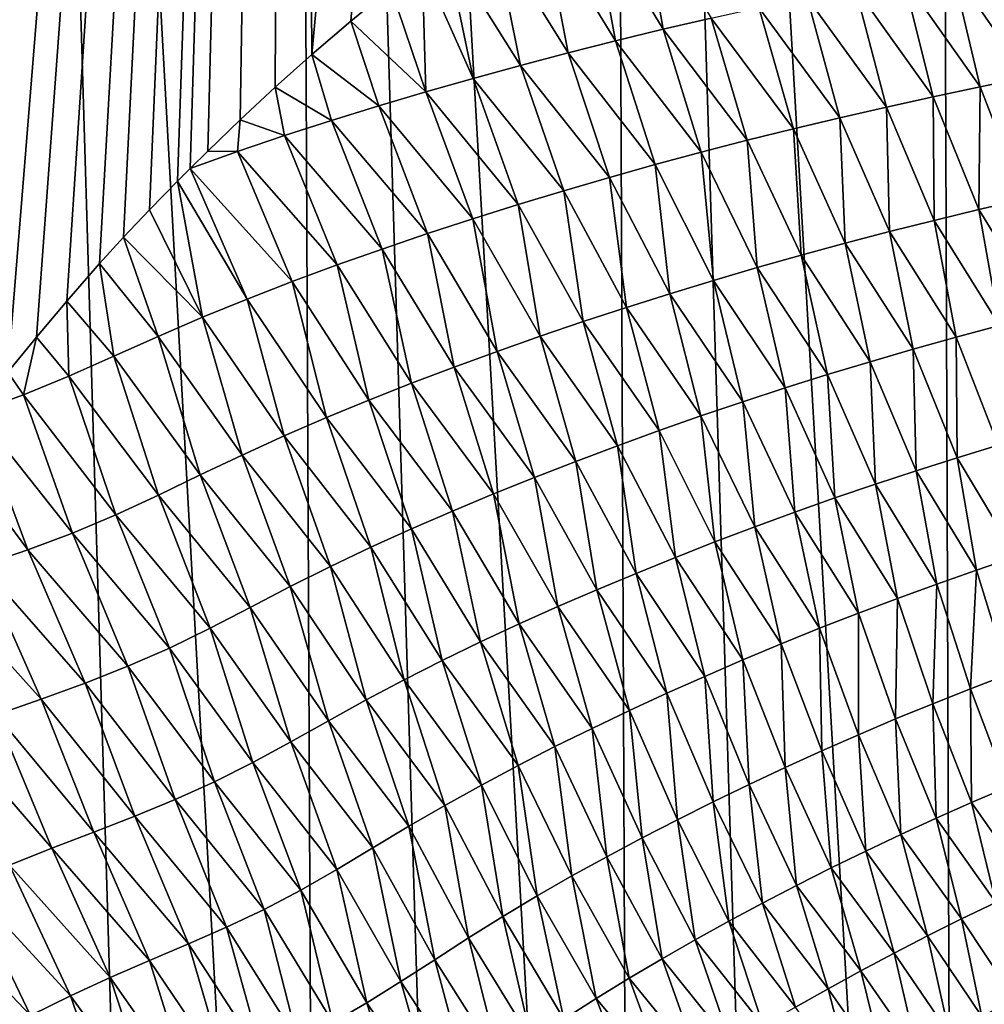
# Model space of a CAD drawing. Header units: metres. Extents: x -105 to 105, y -72 to 59.
# Tile 127 of 256: x -13.19 to -9.8, y -63.19 to -59.73. Entities that reach past the tile are written whole.
import ezdxf

# ---------------------------------------------------------------- set-up
doc = ezdxf.new("R2010")
doc.units = ezdxf.units.M
doc.layers.add('solid_509431_AD150_SW0001', color=7, linetype='CONTINUOUS')

msp = doc.modelspace()

# ---------------------------------------------------------------- linework, layer by layer
at = {"layer": 'solid_509431_AD150_SW0001'}
for points in [[(-12.139534, -69.720596, 13.065475), (-12.235332, -48.652618, 13.222421), (-13.307912, -48.652618, 12.505746)], [(-12.676621, -69.713638, 12.71739), (-12.139534, -69.720596, 13.065475), (-13.307912, -48.652618, 12.505746)], [(-13.203736, -69.706528, 12.354376), (-12.676621, -69.713638, 12.71739), (-13.307912, -48.652618, 12.505746)], [(-13.232314, -60.968761, -24.927589), (-13.307912, -48.652618, -25.005747), (-12.235332, -48.652618, -25.72242)], [(-13.13139, -60.845749, -24.999992), (-13.232314, -60.968761, -24.927589), (-12.235332, -48.652618, -25.72242)], [(-13.025579, -60.718842, -25.075001), (-13.13139, -60.845749, -24.999992), (-12.235332, -48.652618, -25.72242)], [(-12.910335, -60.586594, -25.155619), (-13.025579, -60.718842, -25.075001), (-12.235332, -48.652618, -25.72242)], [(-12.825752, -60.494877, -25.214069), (-12.910335, -60.586594, -25.155619), (-12.235332, -48.652618, -25.72242)], [(-12.734341, -60.398769, -25.276581), (-12.825752, -60.494877, -25.214069), (-12.235332, -48.652618, -25.72242)], [(-12.635826, -60.297493, -25.343208), (-12.734341, -60.398769, -25.276581), (-12.235332, -48.652618, -25.72242)], [(-12.59139, -60.252731, -25.373011), (-12.635826, -60.297493, -25.343208), (-12.235332, -48.652618, -25.72242)], [(-12.529816, -60.191837, -25.414045), (-12.59139, -60.252731, -25.373011), (-12.235332, -48.652618, -25.72242)], [(-12.415518, -60.081558, -25.489437), (-12.529816, -60.191837, -25.414045), (-12.235332, -48.652618, -25.72242)], [(-12.293451, -59.967709, -25.56884), (-12.415518, -60.081558, -25.489437), (-12.235332, -48.652618, -25.72242)], [(-12.164005, -59.852398, -25.651793), (-12.293451, -59.967709, -25.56884), (-12.235332, -48.652618, -25.72242)], [(-11.037142, -69.733917, 13.715772), (-11.124257, -48.652618, 13.877828), (-12.235332, -48.652618, 13.222421)], [(-11.592897, -69.727356, 13.398356), (-11.037142, -69.733917, 13.715772), (-12.235332, -48.652618, 13.222421)], [(-12.139534, -69.720596, 13.065475), (-11.592897, -69.727356, 13.398356), (-12.235332, -48.652618, 13.222421)], [(-12.164005, -59.852398, -25.651793), (-12.235332, -48.652618, -25.72242), (-11.124257, -48.652618, -26.377827)], [(-12.027252, -59.735451, -25.738062), (-12.164005, -59.852398, -25.651793), (-11.124257, -48.652618, -26.377827)], [(-11.885912, -59.619877, -25.825766), (-12.027252, -59.735451, -25.738062), (-11.124257, -48.652618, -26.377827)], [(-9.900037, -69.746338, 14.303221), (-9.97818, -48.652618, 14.469905), (-11.124257, -48.652618, 13.877828)], [(-10.472707, -69.74025, 14.017472), (-9.900037, -69.746338, 14.303221), (-11.124257, -48.652618, 13.877828)], [(-11.037142, -69.733917, 13.715772), (-10.472707, -69.74025, 14.017472), (-11.124257, -48.652618, 13.877828)], [(-8.7318, -69.75769, 14.825975), (-8.800709, -48.652618, 14.996789), (-9.97818, -48.652618, 14.469905)], [(-9.319582, -69.752151, 14.572793), (-8.7318, -69.75769, 14.825975), (-9.97818, -48.652618, 14.469905)], [(-9.900037, -69.746338, 14.303221), (-9.319582, -69.752151, 14.572793), (-9.97818, -48.652618, 14.469905)], [(-11.179307, -59.350685, -26.243376), (-11.007146, -59.313976, -26.341227), (-10.928742, -59.76376, -26.409487)], [(-11.007146, -59.313976, -26.341227), (-10.760802, -59.724854, -26.506491), (-10.928742, -59.76376, -26.409487)], [(-11.351185, -59.389061, -26.144278), (-11.179307, -59.350685, -26.243376), (-11.096264, -59.804321, -26.311243)], [(-11.179307, -59.350685, -26.243376), (-10.928742, -59.76376, -26.409487), (-11.096264, -59.804321, -26.311243)], [(-11.522824, -59.429134, -26.04394), (-11.351185, -59.389061, -26.144278), (-11.263404, -59.846577, -26.211777)], [(-11.351185, -59.389061, -26.144278), (-11.096264, -59.804321, -26.311243), (-11.263404, -59.846577, -26.211777)], [(-11.522824, -59.429134, -26.04394), (-11.430205, -59.890541, -26.111097), (-11.694223, -59.470875, -25.94239)], [(-11.522824, -59.429134, -26.04394), (-11.263404, -59.846577, -26.211777), (-11.430205, -59.890541, -26.111097)], [(-11.596709, -59.936241, -26.009205), (-11.776494, -59.533783, -25.89266), (-11.694223, -59.470875, -25.94239)], [(-11.596709, -59.936241, -26.009205), (-11.694223, -59.470875, -25.94239), (-11.430205, -59.890541, -26.111097)], [(-11.762956, -59.983719, -25.906107), (-11.885912, -59.619877, -25.825766), (-11.776494, -59.533783, -25.89266)], [(-11.762956, -59.983719, -25.906107), (-11.776494, -59.533783, -25.89266), (-11.596709, -59.936241, -26.009205)], [(-9.91396, -59.551701, -26.972025), (-9.742913, -59.52063, -27.061056), (-9.649215, -59.932304, -27.181311)], [(-10.08439, -59.583843, -26.881611), (-9.91396, -59.551701, -26.972025), (-9.814985, -59.966228, -27.093216)], [(-9.91396, -59.551701, -26.972025), (-9.649215, -59.932304, -27.181311), (-9.814985, -59.966228, -27.093216)], [(-10.25425, -59.617115, -26.789822), (-10.08439, -59.583843, -26.881611), (-9.980007, -60.001247, -27.003771)], [(-10.08439, -59.583843, -26.881611), (-9.814985, -59.966228, -27.093216), (-9.980007, -60.001247, -27.003771)], [(-11.762956, -59.983719, -25.906107), (-12.027252, -59.735451, -25.738062), (-11.885912, -59.619877, -25.825766)], [(-10.42358, -59.651627, -26.696684), (-10.25425, -59.617115, -26.789822), (-10.144327, -60.037411, -26.912991)], [(-10.25425, -59.617115, -26.789822), (-9.980007, -60.001247, -27.003771), (-10.144327, -60.037411, -26.912991)], [(-10.592422, -59.687508, -26.602232), (-10.42358, -59.651627, -26.696684), (-10.307993, -60.074837, -26.820902)], [(-10.42358, -59.651627, -26.696684), (-10.144327, -60.037411, -26.912991), (-10.307993, -60.074837, -26.820902)], [(-10.760802, -59.724854, -26.506491), (-10.592422, -59.687508, -26.602232), (-10.471049, -60.11364, -26.727543)], [(-10.592422, -59.687508, -26.602232), (-10.307993, -60.074837, -26.820902), (-10.471049, -60.11364, -26.727543)], [(-11.928983, -60.03302, -25.801811), (-12.164005, -59.852398, -25.651793), (-12.027252, -59.735451, -25.738062)], [(-11.928983, -60.03302, -25.801811), (-12.027252, -59.735451, -25.738062), (-11.762956, -59.983719, -25.906107)], [(-10.928742, -59.76376, -26.409487), (-10.760802, -59.724854, -26.506491), (-10.633528, -60.153908, -26.63294)], [(-10.760802, -59.724854, -26.506491), (-10.471049, -60.11364, -26.727543), (-10.633528, -60.153908, -26.63294)], [(-11.096264, -59.804321, -26.311243), (-10.928742, -59.76376, -26.409487), (-10.795453, -60.195732, -26.537121)], [(-10.928742, -59.76376, -26.409487), (-10.633528, -60.153908, -26.63294), (-10.795453, -60.195732, -26.537121)], [(-11.263404, -59.846577, -26.211777), (-11.096264, -59.804321, -26.311243), (-10.95685, -60.239197, -26.440115)], [(-11.096264, -59.804321, -26.311243), (-10.795453, -60.195732, -26.537121), (-10.95685, -60.239197, -26.440115)], [(-12.094818, -60.084236, -25.696333), (-12.293451, -59.967709, -25.56884), (-12.164005, -59.852398, -25.651793)], [(-12.094818, -60.084236, -25.696333), (-12.164005, -59.852398, -25.651793), (-11.928983, -60.03302, -25.801811)], [(-11.430205, -59.890541, -26.111097), (-11.263404, -59.846577, -26.211777), (-11.117756, -60.284336, -26.341936)], [(-11.263404, -59.846577, -26.211777), (-10.95685, -60.239197, -26.440115), (-11.117756, -60.284336, -26.341936)], [(-11.596709, -59.936241, -26.009205), (-11.430205, -59.890541, -26.111097), (-11.278212, -60.331161, -26.242594)], [(-11.430205, -59.890541, -26.111097), (-11.117756, -60.284336, -26.341936), (-11.278212, -60.331161, -26.242594)], [(-11.762956, -59.983719, -25.906107), (-11.596709, -59.936241, -26.009205), (-11.438253, -60.379692, -26.142092)], [(-11.596709, -59.936241, -26.009205), (-11.278212, -60.331161, -26.242594), (-11.438253, -60.379692, -26.142092)], [(-9.814985, -59.966228, -27.093216), (-9.649215, -59.932304, -27.181311), (-9.66195, -60.36055, -27.270319)], [(-12.260424, -60.137592, -25.589731), (-12.415518, -60.081558, -25.489437), (-12.293451, -59.967709, -25.56884)], [(-12.260424, -60.137592, -25.589731), (-12.293451, -59.967709, -25.56884), (-12.094818, -60.084236, -25.696333)], [(-11.928983, -60.03302, -25.801811), (-11.762956, -59.983719, -25.906107), (-11.597921, -60.42997, -26.040438)], [(-11.762956, -59.983719, -25.906107), (-11.438253, -60.379692, -26.142092), (-11.597921, -60.42997, -26.040438)], [(-9.980007, -60.001247, -27.003771), (-9.814985, -59.966228, -27.093216), (-9.820001, -60.397568, -27.183617)], [(-9.814985, -59.966228, -27.093216), (-9.66195, -60.36055, -27.270319), (-9.820001, -60.397568, -27.183617)], [(-10.144327, -60.037411, -26.912991), (-9.980007, -60.001247, -27.003771), (-9.977223, -60.435692, -27.095644)], [(-9.980007, -60.001247, -27.003771), (-9.820001, -60.397568, -27.183617), (-9.977223, -60.435692, -27.095644)], [(-12.094818, -60.084236, -25.696333), (-11.928983, -60.03302, -25.801811), (-11.757252, -60.48204, -25.937643)], [(-11.928983, -60.03302, -25.801811), (-11.597921, -60.42997, -26.040438), (-11.757252, -60.48204, -25.937643)], [(-10.307993, -60.074837, -26.820902), (-10.144327, -60.037411, -26.912991), (-10.133667, -60.475018, -27.006428)], [(-10.144327, -60.037411, -26.912991), (-9.977223, -60.435692, -27.095644), (-10.133667, -60.475018, -27.006428)], [(-12.425732, -60.193401, -25.482103), (-12.529816, -60.191837, -25.414045), (-12.415518, -60.081558, -25.489437)], [(-12.425732, -60.193401, -25.482103), (-12.415518, -60.081558, -25.489437), (-12.260424, -60.137592, -25.589731)], [(-12.260424, -60.137592, -25.589731), (-12.094818, -60.084236, -25.696333), (-11.91627, -60.535988, -25.833725)], [(-12.094818, -60.084236, -25.696333), (-11.757252, -60.48204, -25.937643), (-11.91627, -60.535988, -25.833725)], [(-10.471049, -60.11364, -26.727543), (-10.307993, -60.074837, -26.820902), (-10.289383, -60.515656, -26.916006)], [(-10.307993, -60.074837, -26.820902), (-10.133667, -60.475018, -27.006428), (-10.289383, -60.515656, -26.916006)], [(-10.633528, -60.153908, -26.63294), (-10.471049, -60.11364, -26.727543), (-10.44441, -60.55769, -26.824409)], [(-10.471049, -60.11364, -26.727543), (-10.289383, -60.515656, -26.916006), (-10.44441, -60.55769, -26.824409)], [(-12.425732, -60.193401, -25.482103), (-12.260424, -60.137592, -25.589731), (-12.074942, -60.592064, -25.728758)], [(-12.260424, -60.137592, -25.589731), (-11.91627, -60.535988, -25.833725), (-12.074942, -60.592064, -25.728758)], [(-10.795453, -60.195732, -26.537121), (-10.633528, -60.153908, -26.63294), (-10.598776, -60.6012, -26.731663)], [(-10.633528, -60.153908, -26.63294), (-10.44441, -60.55769, -26.824409), (-10.598776, -60.6012, -26.731663)], [(-12.425732, -60.193401, -25.482103), (-12.59139, -60.252731, -25.373011), (-12.529816, -60.191837, -25.414045)], [(-12.425732, -60.193401, -25.482103), (-12.233219, -60.650566, -25.622849), (-12.59139, -60.252731, -25.373011)], [(-12.425732, -60.193401, -25.482103), (-12.074942, -60.592064, -25.728758), (-12.233219, -60.650566, -25.622849)], [(-10.95685, -60.239197, -26.440115), (-10.795453, -60.195732, -26.537121), (-10.752507, -60.646271, -26.6378)], [(-10.795453, -60.195732, -26.537121), (-10.598776, -60.6012, -26.731663), (-10.752507, -60.646271, -26.6378)], [(-12.391033, -60.711784, -25.516108), (-12.635826, -60.297493, -25.343208), (-12.59139, -60.252731, -25.373011)], [(-12.391033, -60.711784, -25.516108), (-12.59139, -60.252731, -25.373011), (-12.233219, -60.650566, -25.622849)], [(-11.117756, -60.284336, -26.341936), (-10.95685, -60.239197, -26.440115), (-10.905635, -60.692947, -26.542841)], [(-10.95685, -60.239197, -26.440115), (-10.752507, -60.646271, -26.6378), (-10.905635, -60.692947, -26.542841)], [(-12.548233, -60.77589, -25.408571), (-12.734341, -60.398769, -25.276581), (-12.635826, -60.297493, -25.343208)], [(-12.548233, -60.77589, -25.408571), (-12.635826, -60.297493, -25.343208), (-12.391033, -60.711784, -25.516108)], [(-11.278212, -60.331161, -26.242594), (-11.117756, -60.284336, -26.341936), (-11.058196, -60.741238, -26.446798)], [(-11.117756, -60.284336, -26.341936), (-10.905635, -60.692947, -26.542841), (-11.058196, -60.741238, -26.446798)], [(-11.438253, -60.379692, -26.142092), (-11.278212, -60.331161, -26.242594), (-11.210225, -60.791149, -26.349674)], [(-11.278212, -60.331161, -26.242594), (-11.058196, -60.741238, -26.446798), (-11.210225, -60.791149, -26.349674)], [(-9.820001, -60.397568, -27.183617), (-9.66195, -60.36055, -27.270319), (-9.593478, -60.764431, -27.427855)], [(-12.548233, -60.77589, -25.408571), (-12.825752, -60.494877, -25.214069), (-12.734341, -60.398769, -25.276581)], [(-11.597921, -60.42997, -26.040438), (-11.438253, -60.379692, -26.142092), (-11.361757, -60.842712, -26.251476)], [(-11.438253, -60.379692, -26.142092), (-11.210225, -60.791149, -26.349674), (-11.361757, -60.842712, -26.251476)], [(-9.977223, -60.435692, -27.095644), (-9.820001, -60.397568, -27.183617), (-9.746892, -60.804569, -27.342007)], [(-9.820001, -60.397568, -27.183617), (-9.593478, -60.764431, -27.427855), (-9.746892, -60.804569, -27.342007)], [(-11.757252, -60.48204, -25.937643), (-11.597921, -60.42997, -26.040438), (-11.512828, -60.895969, -26.15222)], [(-11.597921, -60.42997, -26.040438), (-11.361757, -60.842712, -26.251476), (-11.512828, -60.895969, -26.15222)], [(-10.133667, -60.475018, -27.006428), (-9.977223, -60.435692, -27.095644), (-9.899354, -60.845856, -27.254927)], [(-9.977223, -60.435692, -27.095644), (-9.746892, -60.804569, -27.342007), (-9.899354, -60.845856, -27.254927)], [(-10.289383, -60.515656, -26.916006), (-10.133667, -60.475018, -27.006428), (-10.050919, -60.888386, -27.166651)], [(-10.133667, -60.475018, -27.006428), (-9.899354, -60.845856, -27.254927), (-10.050919, -60.888386, -27.166651)], [(-12.704648, -60.843044, -25.300268), (-12.910335, -60.586594, -25.155619), (-12.825752, -60.494877, -25.214069)], [(-12.704648, -60.843044, -25.300268), (-12.825752, -60.494877, -25.214069), (-12.548233, -60.77589, -25.408571)], [(-11.91627, -60.535988, -25.833725), (-11.757252, -60.48204, -25.937643), (-11.66347, -60.950966, -26.051916)], [(-11.757252, -60.48204, -25.937643), (-11.512828, -60.895969, -26.15222), (-11.66347, -60.950966, -26.051916)], [(-12.074942, -60.592064, -25.728758), (-11.91627, -60.535988, -25.833725), (-11.813682, -61.007877, -25.950617)], [(-11.91627, -60.535988, -25.833725), (-11.66347, -60.950966, -26.051916), (-11.813682, -61.007877, -25.950617)], [(-10.44441, -60.55769, -26.824409), (-10.289383, -60.515656, -26.916006), (-10.201639, -60.932255, -27.077215)], [(-10.289383, -60.515656, -26.916006), (-10.050919, -60.888386, -27.166651), (-10.201639, -60.932255, -27.077215)], [(-10.598776, -60.6012, -26.731663), (-10.44441, -60.55769, -26.824409), (-10.351557, -60.977547, -26.986652)], [(-10.44441, -60.55769, -26.824409), (-10.201639, -60.932255, -27.077215), (-10.351557, -60.977547, -26.986652)], [(-12.860492, -60.912827, -25.191078), (-13.025579, -60.718842, -25.075001), (-12.910335, -60.586594, -25.155619)], [(-12.860492, -60.912827, -25.191078), (-12.910335, -60.586594, -25.155619), (-12.704648, -60.843044, -25.300268)], [(-12.233219, -60.650566, -25.622849), (-12.074942, -60.592064, -25.728758), (-11.96343, -61.066975, -25.848419)], [(-12.074942, -60.592064, -25.728758), (-11.813682, -61.007877, -25.950617), (-11.96343, -61.066975, -25.848419)], [(-10.752507, -60.646271, -26.6378), (-10.598776, -60.6012, -26.731663), (-10.5007, -61.024338, -26.894991)], [(-10.598776, -60.6012, -26.731663), (-10.351557, -60.977547, -26.986652), (-10.5007, -61.024338, -26.894991)], [(-12.391033, -60.711784, -25.516108), (-12.233219, -60.650566, -25.622849), (-12.11268, -61.12854, -25.745443)], [(-12.233219, -60.650566, -25.622849), (-11.96343, -61.066975, -25.848419), (-12.11268, -61.12854, -25.745443)], [(-10.905635, -60.692947, -26.542841), (-10.752507, -60.646271, -26.6378), (-10.649101, -61.072693, -26.802267)], [(-10.752507, -60.646271, -26.6378), (-10.5007, -61.024338, -26.894991), (-10.649101, -61.072693, -26.802267)], [(-13.017538, -60.982525, -25.080103), (-13.13139, -60.845749, -24.999992), (-13.025579, -60.718842, -25.075001)], [(-13.017538, -60.982525, -25.080103), (-13.025579, -60.718842, -25.075001), (-12.860492, -60.912827, -25.191078)], [(-12.548233, -60.77589, -25.408571), (-12.391033, -60.711784, -25.516108), (-12.261333, -61.192791, -25.641762)], [(-12.391033, -60.711784, -25.516108), (-12.11268, -61.12854, -25.745443), (-12.261333, -61.192791, -25.641762)], [(-11.058196, -60.741238, -26.446798), (-10.905635, -60.692947, -26.542841), (-10.796791, -61.122646, -26.708498)], [(-10.905635, -60.692947, -26.542841), (-10.649101, -61.072693, -26.802267), (-10.796791, -61.122646, -26.708498)], [(-11.210225, -60.791149, -26.349674), (-11.058196, -60.741238, -26.446798), (-10.943806, -61.174194, -26.613691)], [(-11.058196, -60.741238, -26.446798), (-10.796791, -61.122646, -26.708498), (-10.943806, -61.174194, -26.613691)], [(-12.704648, -60.843044, -25.300268), (-12.548233, -60.77589, -25.408571), (-12.409241, -61.259869, -25.537403)], [(-12.548233, -60.77589, -25.408571), (-12.261333, -61.192791, -25.641762), (-12.409241, -61.259869, -25.537403)], [(-11.361757, -60.842712, -26.251476), (-11.210225, -60.791149, -26.349674), (-11.090175, -61.227352, -26.517859)], [(-11.210225, -60.791149, -26.349674), (-10.943806, -61.174194, -26.613691), (-11.090175, -61.227352, -26.517859)], [(-9.899354, -60.845856, -27.254927), (-9.746892, -60.804569, -27.342007), (-9.75149, -61.225174, -27.481161)], [(-13.177952, -61.048737, -24.965864), (-13.232314, -60.968761, -24.927589), (-13.13139, -60.845749, -24.999992)], [(-13.177952, -61.048737, -24.965864), (-13.13139, -60.845749, -24.999992), (-13.017538, -60.982525, -25.080103)], [(-12.860492, -60.912827, -25.191078), (-12.704648, -60.843044, -25.300268), (-12.556302, -61.32983, -25.432383)], [(-12.704648, -60.843044, -25.300268), (-12.409241, -61.259869, -25.537403), (-12.556302, -61.32983, -25.432383)], [(-11.512828, -60.895969, -26.15222), (-11.361757, -60.842712, -26.251476), (-11.235936, -61.282146, -26.421005)], [(-11.361757, -60.842712, -26.251476), (-11.090175, -61.227352, -26.517859), (-11.235936, -61.282146, -26.421005)], [(-10.050919, -60.888386, -27.166651), (-9.899354, -60.845856, -27.254927), (-9.8964, -61.26955, -27.396004)], [(-9.899354, -60.845856, -27.254927), (-9.75149, -61.225174, -27.481161), (-9.8964, -61.26955, -27.396004)], [(-11.66347, -60.950966, -26.051916), (-11.512828, -60.895969, -26.15222), (-11.381122, -61.338619, -26.323149)], [(-11.512828, -60.895969, -26.15222), (-11.235936, -61.282146, -26.421005), (-11.381122, -61.338619, -26.323149)], [(-10.201639, -60.932255, -27.077215), (-10.050919, -60.888386, -27.166651), (-10.040358, -61.315208, -27.309759)], [(-10.050919, -60.888386, -27.166651), (-9.8964, -61.26955, -27.396004), (-10.040358, -61.315208, -27.309759)], [(-13.017538, -60.982525, -25.080103), (-12.860492, -60.912827, -25.191078), (-12.703424, -61.401058, -25.326172)], [(-12.860492, -60.912827, -25.191078), (-12.556302, -61.32983, -25.432383), (-12.703424, -61.401058, -25.326172)], [(-11.813682, -61.007877, -25.950617), (-11.66347, -60.950966, -26.051916), (-11.525762, -61.396828, -26.224308)], [(-11.66347, -60.950966, -26.051916), (-11.381122, -61.338619, -26.323149), (-11.525762, -61.396828, -26.224308)], [(-10.351557, -60.977547, -26.986652), (-10.201639, -60.932255, -27.077215), (-10.183406, -61.362228, -27.222458)], [(-10.201639, -60.932255, -27.077215), (-10.040358, -61.315208, -27.309759), (-10.183406, -61.362228, -27.222458)], [(-13.177952, -61.048737, -24.965864), (-13.343413, -61.108047, -24.846886), (-13.232314, -60.968761, -24.927589)], [(-13.177952, -61.048737, -24.965864), (-13.017538, -60.982525, -25.080103), (-12.852395, -61.470413, -25.217499)], [(-13.017538, -60.982525, -25.080103), (-12.703424, -61.401058, -25.326172), (-12.852395, -61.470413, -25.217499)], [(-10.5007, -61.024338, -26.894991), (-10.351557, -60.977547, -26.986652), (-10.325579, -61.410675, -27.13413)], [(-10.351557, -60.977547, -26.986652), (-10.183406, -61.362228, -27.222458), (-10.325579, -61.410675, -27.13413)], [(-11.96343, -61.066975, -25.848419), (-11.813682, -61.007877, -25.950617), (-11.669848, -61.456993, -26.124559)], [(-11.813682, -61.007877, -25.950617), (-11.525762, -61.396828, -26.224308), (-11.669848, -61.456993, -26.124559)], [(-10.649101, -61.072693, -26.802267), (-10.5007, -61.024338, -26.894991), (-10.466908, -61.460613, -27.044809)], [(-10.5007, -61.024338, -26.894991), (-10.325579, -61.410675, -27.13413), (-10.466908, -61.460613, -27.044809)], [(-13.177952, -61.048737, -24.965864), (-13.004989, -61.534718, -25.104692), (-13.343413, -61.108047, -24.846886)], [(-13.177952, -61.048737, -24.965864), (-12.852395, -61.470413, -25.217499), (-13.004989, -61.534718, -25.104692)], [(-12.11268, -61.12854, -25.745443), (-11.96343, -61.066975, -25.848419), (-11.813366, -61.519394, -26.024017)], [(-11.96343, -61.066975, -25.848419), (-11.669848, -61.456993, -26.124559), (-11.813366, -61.519394, -26.024017)], [(-10.796791, -61.122646, -26.708498), (-10.649101, -61.072693, -26.802267), (-10.607424, -61.512081, -26.954525)], [(-10.649101, -61.072693, -26.802267), (-10.466908, -61.460613, -27.044809), (-10.607424, -61.512081, -26.954525)], [(-13.162111, -61.593403, -24.987028), (-13.434132, -61.227898, -24.780167), (-13.343413, -61.108047, -24.846886)], [(-13.162111, -61.593403, -24.987028), (-13.343413, -61.108047, -24.846886), (-13.004989, -61.534718, -25.104692)], [(-12.261333, -61.192791, -25.641762), (-12.11268, -61.12854, -25.745443), (-11.956278, -61.584293, -25.922802)], [(-12.11268, -61.12854, -25.745443), (-11.813366, -61.519394, -26.024017), (-11.956278, -61.584293, -25.922802)], [(-10.943806, -61.174194, -26.613691), (-10.796791, -61.122646, -26.708498), (-10.747157, -61.565083, -26.863283)], [(-10.796791, -61.122646, -26.708498), (-10.607424, -61.512081, -26.954525), (-10.747157, -61.565083, -26.863283)], [(-12.409241, -61.259869, -25.537403), (-12.261333, -61.192791, -25.641762), (-12.098472, -61.651863, -25.820967)], [(-12.261333, -61.192791, -25.641762), (-11.956278, -61.584293, -25.922802), (-12.098472, -61.651863, -25.820967)], [(-11.090175, -61.227352, -26.517859), (-10.943806, -61.174194, -26.613691), (-10.886138, -61.61961, -26.771095)], [(-10.943806, -61.174194, -26.613691), (-10.747157, -61.565083, -26.863283), (-10.886138, -61.61961, -26.771095)], [(-13.323902, -61.648331, -24.864916), (-13.434132, -61.227898, -24.780167), (-13.162111, -61.593403, -24.987028)], [(-11.235936, -61.282146, -26.421005), (-11.090175, -61.227352, -26.517859), (-11.024397, -61.67569, -26.677969)], [(-11.090175, -61.227352, -26.517859), (-10.886138, -61.61961, -26.771095), (-11.024397, -61.67569, -26.677969)], [(-9.8964, -61.26955, -27.396004), (-9.75149, -61.225174, -27.481161), (-9.688125, -61.617016, -27.684353)], [(-12.556302, -61.32983, -25.432383), (-12.409241, -61.259869, -25.537403), (-12.239805, -61.722256, -25.718552)], [(-12.409241, -61.259869, -25.537403), (-12.098472, -61.651863, -25.820967), (-12.239805, -61.722256, -25.718552)], [(-10.040358, -61.315208, -27.309759), (-9.8964, -61.26955, -27.396004), (-9.828444, -61.664623, -27.600483)], [(-9.8964, -61.26955, -27.396004), (-9.688125, -61.617016, -27.684353), (-9.828444, -61.664623, -27.600483)], [(-11.381122, -61.338619, -26.323149), (-11.235936, -61.282146, -26.421005), (-11.161967, -61.733349, -26.58392)], [(-11.235936, -61.282146, -26.421005), (-11.024397, -61.67569, -26.677969), (-11.161967, -61.733349, -26.58392)], [(-12.703424, -61.401058, -25.326172), (-12.556302, -61.32983, -25.432383), (-12.380354, -61.795197, -25.615473)], [(-12.556302, -61.32983, -25.432383), (-12.239805, -61.722256, -25.718552), (-12.380354, -61.795197, -25.615473)], [(-11.525762, -61.396828, -26.224308), (-11.381122, -61.338619, -26.323149), (-11.298879, -61.792625, -26.488964)], [(-11.381122, -61.338619, -26.323149), (-11.161967, -61.733349, -26.58392), (-11.298879, -61.792625, -26.488964)], [(-10.183406, -61.362228, -27.222458), (-10.040358, -61.315208, -27.309759), (-9.967699, -61.713551, -27.515579)], [(-10.040358, -61.315208, -27.309759), (-9.828444, -61.664623, -27.600483), (-9.967699, -61.713551, -27.515579)], [(-10.325579, -61.410675, -27.13413), (-10.183406, -61.362228, -27.222458), (-10.105933, -61.763859, -27.429678)], [(-10.183406, -61.362228, -27.222458), (-9.967699, -61.713551, -27.515579), (-10.105933, -61.763859, -27.429678)], [(-12.852395, -61.470413, -25.217499), (-12.703424, -61.401058, -25.326172), (-12.521329, -61.868244, -25.510822)], [(-12.703424, -61.401058, -25.326172), (-12.380354, -61.795197, -25.615473), (-12.521329, -61.868244, -25.510822)], [(-11.669848, -61.456993, -26.124559), (-11.525762, -61.396828, -26.224308), (-11.435146, -61.853668, -26.393158)], [(-11.525762, -61.396828, -26.224308), (-11.298879, -61.792625, -26.488964), (-11.435146, -61.853668, -26.393158)], [(-10.466908, -61.460613, -27.044809), (-10.325579, -61.410675, -27.13413), (-10.243181, -61.815609, -27.34281)], [(-10.325579, -61.410675, -27.13413), (-10.105933, -61.763859, -27.429678), (-10.243181, -61.815609, -27.34281)], [(-13.004989, -61.534718, -25.104692), (-12.852395, -61.470413, -25.217499), (-12.664308, -61.938171, -25.403084)], [(-12.852395, -61.470413, -25.217499), (-12.521329, -61.868244, -25.510822), (-12.664308, -61.938171, -25.403084)], [(-11.813366, -61.519394, -26.024017), (-11.669848, -61.456993, -26.124559), (-11.570765, -61.916733, -26.296604)], [(-11.669848, -61.456993, -26.124559), (-11.435146, -61.853668, -26.393158), (-11.570765, -61.916733, -26.296604)], [(-10.607424, -61.512081, -26.954525), (-10.466908, -61.460613, -27.044809), (-10.379478, -61.868862, -27.255013)], [(-10.466908, -61.460613, -27.044809), (-10.243181, -61.815609, -27.34281), (-10.379478, -61.868862, -27.255013)], [(-10.747157, -61.565083, -26.863283), (-10.607424, -61.512081, -26.954525), (-10.514853, -61.923634, -27.166307)], [(-10.607424, -61.512081, -26.954525), (-10.379478, -61.868862, -27.255013), (-10.514853, -61.923634, -27.166307)], [(-13.162111, -61.593403, -24.987028), (-13.004989, -61.534718, -25.104692), (-12.810685, -62.002316, -25.290627)], [(-13.004989, -61.534718, -25.104692), (-12.664308, -61.938171, -25.403084), (-12.810685, -62.002316, -25.290627)], [(-11.956278, -61.584293, -25.922802), (-11.813366, -61.519394, -26.024017), (-11.705726, -61.982075, -26.19943)], [(-11.813366, -61.519394, -26.024017), (-11.570765, -61.916733, -26.296604), (-11.705726, -61.982075, -26.19943)], [(-12.098472, -61.651863, -25.820967), (-11.956278, -61.584293, -25.922802), (-11.839962, -62.049892, -26.101719)], [(-11.956278, -61.584293, -25.922802), (-11.705726, -61.982075, -26.19943), (-11.839962, -62.049892, -26.101719)], [(-10.886138, -61.61961, -26.771095), (-10.747157, -61.565083, -26.863283), (-10.649334, -61.979912, -27.076704)], [(-10.747157, -61.565083, -26.863283), (-10.514853, -61.923634, -27.166307), (-10.649334, -61.979912, -27.076704)], [(-13.323902, -61.648331, -24.864916), (-13.162111, -61.593403, -24.987028), (-12.960923, -62.061466, -25.173367)], [(-13.162111, -61.593403, -24.987028), (-12.810685, -62.002316, -25.290627), (-12.960923, -62.061466, -25.173367)], [(-11.024397, -61.67569, -26.677969), (-10.886138, -61.61961, -26.771095), (-10.782949, -62.037704, -26.98621)], [(-10.886138, -61.61961, -26.771095), (-10.649334, -61.979912, -27.076704), (-10.782949, -62.037704, -26.98621)], [(-9.828444, -61.664623, -27.600483), (-9.688125, -61.617016, -27.684353), (-9.714901, -62.03014, -27.858318)], [(-13.49035, -61.701561, -24.738886), (-13.323902, -61.648331, -24.864916), (-13.115205, -62.117531, -25.051798)], [(-13.323902, -61.648331, -24.864916), (-12.960923, -62.061466, -25.173367), (-13.115205, -62.117531, -25.051798)], [(-12.239805, -61.722256, -25.718552), (-12.098472, -61.651863, -25.820967), (-11.973352, -62.120323, -26.00351)], [(-12.098472, -61.651863, -25.820967), (-11.839962, -62.049892, -26.101719), (-11.973352, -62.120323, -26.00351)], [(-11.161967, -61.733349, -26.58392), (-11.024397, -61.67569, -26.677969), (-10.915731, -62.097027, -26.894838)], [(-11.024397, -61.67569, -26.677969), (-10.782949, -62.037704, -26.98621), (-10.915731, -62.097027, -26.894838)], [(-9.967699, -61.713551, -27.515579), (-9.828444, -61.664623, -27.600483), (-9.848419, -62.081249, -27.776308)], [(-9.828444, -61.664623, -27.600483), (-9.714901, -62.03014, -27.858318), (-9.848419, -62.081249, -27.776308)], [(-13.49035, -61.701561, -24.738886), (-13.115205, -62.117531, -25.051798), (-13.273289, -62.172707, -24.926527)], [(-12.380354, -61.795197, -25.615473), (-12.239805, -61.722256, -25.718552), (-12.105803, -62.193424, -25.904831)], [(-12.239805, -61.722256, -25.718552), (-11.973352, -62.120323, -26.00351), (-12.105803, -62.193424, -25.904831)], [(-10.105933, -61.763859, -27.429678), (-9.967699, -61.713551, -27.515579), (-9.980814, -62.133705, -27.693371)], [(-9.967699, -61.713551, -27.515579), (-9.848419, -62.081249, -27.776308), (-9.980814, -62.133705, -27.693371)], [(-11.298879, -61.792625, -26.488964), (-11.161967, -61.733349, -26.58392), (-11.047712, -62.157909, -26.80261)], [(-11.161967, -61.733349, -26.58392), (-10.915731, -62.097027, -26.894838), (-11.047712, -62.157909, -26.80261)], [(-12.521329, -61.868244, -25.510822), (-12.380354, -61.795197, -25.615473), (-12.237927, -62.267715, -25.805132)], [(-12.380354, -61.795197, -25.615473), (-12.105803, -62.193424, -25.904831), (-12.237927, -62.267715, -25.805132)], [(-11.435146, -61.853668, -26.393158), (-11.298879, -61.792625, -26.488964), (-11.17892, -62.220409, -26.709547)], [(-11.298879, -61.792625, -26.488964), (-11.047712, -62.157909, -26.80261), (-11.17892, -62.220409, -26.709547)], [(-10.243181, -61.815609, -27.34281), (-10.105933, -61.763859, -27.429678), (-10.112123, -62.187561, -27.609541)], [(-10.105933, -61.763859, -27.429678), (-9.980814, -62.133705, -27.693371), (-10.112123, -62.187561, -27.609541)], [(-10.379478, -61.868862, -27.255013), (-10.243181, -61.815609, -27.34281), (-10.242382, -62.242874, -27.524855)], [(-10.243181, -61.815609, -27.34281), (-10.112123, -62.187561, -27.609541), (-10.242382, -62.242874, -27.524855)], [(-11.570765, -61.916733, -26.296604), (-11.435146, -61.853668, -26.393158), (-11.309367, -62.284725, -26.615734)], [(-11.435146, -61.853668, -26.393158), (-11.17892, -62.220409, -26.709547), (-11.309367, -62.284725, -26.615734)], [(-12.664308, -61.938171, -25.403084), (-12.521329, -61.868244, -25.510822), (-12.370982, -62.340214, -25.703081)], [(-12.521329, -61.868244, -25.510822), (-12.237927, -62.267715, -25.805132), (-12.370982, -62.340214, -25.703081)], [(-10.514853, -61.923634, -27.166307), (-10.379478, -61.868862, -27.255013), (-10.37162, -62.299652, -27.439335)], [(-10.379478, -61.868862, -27.255013), (-10.242382, -62.242874, -27.524855), (-10.37162, -62.299652, -27.439335)], [(-11.705726, -61.982075, -26.19943), (-11.570765, -61.916733, -26.296604), (-11.439063, -62.351109, -26.521294)], [(-11.570765, -61.916733, -26.296604), (-11.309367, -62.284725, -26.615734), (-11.439063, -62.351109, -26.521294)], [(-10.649334, -61.979912, -27.076704), (-10.514853, -61.923634, -27.166307), (-10.499862, -62.357887, -27.352995)], [(-10.514853, -61.923634, -27.166307), (-10.37162, -62.299652, -27.439335), (-10.499862, -62.357887, -27.352995)], [(-12.810685, -62.002316, -25.290627), (-12.664308, -61.938171, -25.403084), (-12.506228, -62.407894, -25.596968)], [(-12.664308, -61.938171, -25.403084), (-12.370982, -62.340214, -25.703081), (-12.506228, -62.407894, -25.596968)], [(-12.960923, -62.061466, -25.173367), (-12.810685, -62.002316, -25.290627), (-12.644406, -62.470081, -25.486015)], [(-12.810685, -62.002316, -25.290627), (-12.506228, -62.407894, -25.596968), (-12.644406, -62.470081, -25.486015)], [(-11.839962, -62.049892, -26.101719), (-11.705726, -61.982075, -26.19943), (-11.567997, -62.419807, -26.426348)], [(-11.705726, -61.982075, -26.19943), (-11.439063, -62.351109, -26.521294), (-11.567997, -62.419807, -26.426348)], [(-10.782949, -62.037704, -26.98621), (-10.649334, -61.979912, -27.076704), (-10.627133, -62.417572, -27.265841)], [(-10.649334, -61.979912, -27.076704), (-10.499862, -62.357887, -27.352995), (-10.627133, -62.417572, -27.265841)], [(-10.915731, -62.097027, -26.894838), (-10.782949, -62.037704, -26.98621), (-10.753463, -62.478725, -27.177889)], [(-10.782949, -62.037704, -26.98621), (-10.627133, -62.417572, -27.265841), (-10.753463, -62.478725, -27.177889)], [(-9.848419, -62.081249, -27.776308), (-9.714901, -62.03014, -27.858318), (-9.718453, -62.426926, -28.069706)], [(-13.115205, -62.117531, -25.051798), (-12.960923, -62.061466, -25.173367), (-12.785765, -62.528435, -25.370634)], [(-12.960923, -62.061466, -25.173367), (-12.644406, -62.470081, -25.486015), (-12.785765, -62.528435, -25.370634)], [(-11.973352, -62.120323, -26.00351), (-11.839962, -62.049892, -26.101719), (-11.69608, -62.490967, -26.330961)], [(-11.839962, -62.049892, -26.101719), (-11.567997, -62.419807, -26.426348), (-11.69608, -62.490967, -26.330961)], [(-11.047712, -62.157909, -26.80261), (-10.915731, -62.097027, -26.894838), (-10.878883, -62.541367, -27.089157)], [(-10.915731, -62.097027, -26.894838), (-10.753463, -62.478725, -27.177889), (-10.878883, -62.541367, -27.089157)], [(-9.980814, -62.133705, -27.693371), (-9.848419, -62.081249, -27.776308), (-9.844881, -62.481022, -27.990379)], [(-9.848419, -62.081249, -27.776308), (-9.718453, -62.426926, -28.069706), (-9.844881, -62.481022, -27.990379)], [(-13.273289, -62.172707, -24.926527), (-13.115205, -62.117531, -25.051798), (-12.93045, -62.584808, -25.251362)], [(-13.115205, -62.117531, -25.051798), (-12.785765, -62.528435, -25.370634), (-12.93045, -62.584808, -25.251362)], [(-12.105803, -62.193424, -25.904831), (-11.973352, -62.120323, -26.00351), (-11.823197, -62.564732, -26.235182)], [(-11.973352, -62.120323, -26.00351), (-11.69608, -62.490967, -26.330961), (-11.823197, -62.564732, -26.235182)], [(-10.112123, -62.187561, -27.609541), (-9.980814, -62.133705, -27.693371), (-9.97013, -62.536457, -27.910238)], [(-9.980814, -62.133705, -27.693371), (-9.844881, -62.481022, -27.990379), (-9.97013, -62.536457, -27.910238)], [(-13.433906, -62.22979, -24.798513), (-13.273289, -62.172707, -24.926527), (-13.077759, -62.641624, -25.128973)], [(-13.273289, -62.172707, -24.926527), (-12.93045, -62.584808, -25.251362), (-13.077759, -62.641624, -25.128973)], [(-11.17892, -62.220409, -26.709547), (-11.047712, -62.157909, -26.80261), (-11.003424, -62.605541, -26.999672)], [(-11.047712, -62.157909, -26.80261), (-10.878883, -62.541367, -27.089157), (-11.003424, -62.605541, -26.999672)], [(-12.237927, -62.267715, -25.805132), (-12.105803, -62.193424, -25.904831), (-11.949411, -62.640762, -26.138899)], [(-12.105803, -62.193424, -25.904831), (-11.823197, -62.564732, -26.235182), (-11.949411, -62.640762, -26.138899)], [(-10.242382, -62.242874, -27.524855), (-10.112123, -62.187561, -27.609541), (-10.094238, -62.593285, -27.829317)], [(-10.112123, -62.187561, -27.609541), (-9.97013, -62.536457, -27.910238), (-10.094238, -62.593285, -27.829317)], [(-13.433906, -62.22979, -24.798513), (-13.077759, -62.641624, -25.128973), (-13.226509, -62.701706, -25.004725)], [(-11.309367, -62.284725, -26.615734), (-11.17892, -62.220409, -26.709547), (-11.127106, -62.671425, -26.90951)], [(-11.17892, -62.220409, -26.709547), (-11.003424, -62.605541, -26.999672), (-11.127106, -62.671425, -26.90951)], [(-10.37162, -62.299652, -27.439335), (-10.242382, -62.242874, -27.524855), (-10.217235, -62.651516, -27.747644)], [(-10.242382, -62.242874, -27.524855), (-10.094238, -62.593285, -27.829317), (-10.217235, -62.651516, -27.747644)], [(-12.370982, -62.340214, -25.703081), (-12.237927, -62.267715, -25.805132), (-12.075576, -62.71666, -26.041103)], [(-12.237927, -62.267715, -25.805132), (-11.949411, -62.640762, -26.138899), (-12.075576, -62.71666, -26.041103)], [(-11.439063, -62.351109, -26.521294), (-11.309367, -62.284725, -26.615734), (-11.24995, -62.739254, -26.818792)], [(-11.309367, -62.284725, -26.615734), (-11.127106, -62.671425, -26.90951), (-11.24995, -62.739254, -26.818792)], [(-10.499862, -62.357887, -27.352995), (-10.37162, -62.299652, -27.439335), (-10.339143, -62.71114, -27.665234)], [(-10.37162, -62.299652, -27.439335), (-10.217235, -62.651516, -27.747644), (-10.339143, -62.71114, -27.665234)], [(-12.506228, -62.407894, -25.596968), (-12.370982, -62.340214, -25.703081), (-12.202763, -62.789356, -25.940207)], [(-12.370982, -62.340214, -25.703081), (-12.075576, -62.71666, -26.041103), (-12.202763, -62.789356, -25.940207)], [(-11.567997, -62.419807, -26.426348), (-11.439063, -62.351109, -26.521294), (-11.371962, -62.809261, -26.727648)], [(-11.439063, -62.351109, -26.521294), (-11.24995, -62.739254, -26.818792), (-11.371962, -62.809261, -26.727648)], [(-10.627133, -62.417572, -27.265841), (-10.499862, -62.357887, -27.352995), (-10.459985, -62.772144, -27.582094)], [(-10.499862, -62.357887, -27.352995), (-10.339143, -62.71114, -27.665234), (-10.459985, -62.772144, -27.582094)], [(-12.644406, -62.470081, -25.486015), (-12.506228, -62.407894, -25.596968), (-12.33192, -62.856457, -25.834612)], [(-12.506228, -62.407894, -25.596968), (-12.202763, -62.789356, -25.940207), (-12.33192, -62.856457, -25.834612)], [(-10.753463, -62.478725, -27.177889), (-10.627133, -62.417572, -27.265841), (-10.579786, -62.834534, -27.49824)], [(-10.627133, -62.417572, -27.265841), (-10.459985, -62.772144, -27.582094), (-10.579786, -62.834534, -27.49824)], [(-11.69608, -62.490967, -26.330961), (-11.567997, -62.419807, -26.426348), (-11.49307, -62.881596, -26.636147)], [(-11.567997, -62.419807, -26.426348), (-11.371962, -62.809261, -26.727648), (-11.49307, -62.881596, -26.636147)], [(-9.844881, -62.481022, -27.990379), (-9.718453, -62.426926, -28.069706), (-9.63894, -62.775318, -28.356947)], [(-12.785765, -62.528435, -25.370634), (-12.644406, -62.470081, -25.486015), (-12.463469, -62.918781, -25.724314)], [(-12.644406, -62.470081, -25.486015), (-12.33192, -62.856457, -25.834612), (-12.463469, -62.918781, -25.724314)], [(-10.878883, -62.541367, -27.089157), (-10.753463, -62.478725, -27.177889), (-10.698578, -62.898327, -27.413687)], [(-10.753463, -62.478725, -27.177889), (-10.579786, -62.834534, -27.49824), (-10.698578, -62.898327, -27.413687)], [(-9.97013, -62.536457, -27.910238), (-9.844881, -62.481022, -27.990379), (-9.760475, -62.831959, -28.280346)], [(-9.844881, -62.481022, -27.990379), (-9.63894, -62.775318, -28.356947), (-9.760475, -62.831959, -28.280346)], [(-11.823197, -62.564732, -26.235182), (-11.69608, -62.490967, -26.330961), (-11.613173, -62.956387, -26.54434)], [(-11.69608, -62.490967, -26.330961), (-11.49307, -62.881596, -26.636147), (-11.613173, -62.956387, -26.54434)], [(-12.93045, -62.584808, -25.251362), (-12.785765, -62.528435, -25.370634), (-12.597703, -62.97805, -25.609806)], [(-12.785765, -62.528435, -25.370634), (-12.463469, -62.918781, -25.724314), (-12.597703, -62.97805, -25.609806)], [(-11.003424, -62.605541, -26.999672), (-10.878883, -62.541367, -27.089157), (-10.816388, -62.963547, -27.328461)], [(-10.878883, -62.541367, -27.089157), (-10.698578, -62.898327, -27.413687), (-10.816388, -62.963547, -27.328461)], [(-10.094238, -62.593285, -27.829317), (-9.97013, -62.536457, -27.910238), (-9.880735, -62.889923, -28.203005)], [(-9.97013, -62.536457, -27.910238), (-9.760475, -62.831959, -28.280346), (-9.880735, -62.889923, -28.203005)], [(-13.077759, -62.641624, -25.128973), (-12.93045, -62.584808, -25.251362), (-12.734532, -63.036301, -25.491735)], [(-12.93045, -62.584808, -25.251362), (-12.597703, -62.97805, -25.609806), (-12.734532, -63.036301, -25.491735)], [(-11.949411, -62.640762, -26.138899), (-11.823197, -62.564732, -26.235182), (-11.732279, -63.033421, -26.452166)], [(-11.823197, -62.564732, -26.235182), (-11.613173, -62.956387, -26.54434), (-11.732279, -63.033421, -26.452166)], [(-11.127106, -62.671425, -26.90951), (-11.003424, -62.605541, -26.999672), (-10.933247, -63.030319, -27.24262)], [(-11.003424, -62.605541, -26.999672), (-10.816388, -62.963547, -27.328461), (-10.933247, -63.030319, -27.24262)], [(-10.217235, -62.651516, -27.747644), (-10.094238, -62.593285, -27.829317), (-9.999756, -62.949249, -28.124964)], [(-10.094238, -62.593285, -27.829317), (-9.880735, -62.889923, -28.203005), (-9.999756, -62.949249, -28.124964)], [(-13.226509, -62.701706, -25.004725), (-13.077759, -62.641624, -25.128973), (-12.873083, -63.096195, -25.371149)], [(-13.077759, -62.641624, -25.128973), (-12.734532, -63.036301, -25.491735), (-12.873083, -63.096195, -25.371149)], [(-12.075576, -62.71666, -26.041103), (-11.949411, -62.640762, -26.138899), (-11.851005, -63.110542, -26.358685)], [(-11.949411, -62.640762, -26.138899), (-11.732279, -63.033421, -26.452166), (-11.851005, -63.110542, -26.358685)], [(-10.339143, -62.71114, -27.665234), (-10.217235, -62.651516, -27.747644), (-10.117564, -63.009945, -28.046244)], [(-10.217235, -62.651516, -27.747644), (-9.999756, -62.949249, -28.124964), (-10.117564, -63.009945, -28.046244)], [(-11.24995, -62.739254, -26.818792), (-11.127106, -62.671425, -26.90951), (-11.049183, -63.098862, -27.156282)], [(-11.127106, -62.671425, -26.90951), (-10.933247, -63.030319, -27.24262), (-11.049183, -63.098862, -27.156282)], [(-13.375892, -62.767151, -24.879841), (-13.226509, -62.701706, -25.004725), (-13.012391, -63.16048, -25.249529)], [(-13.226509, -62.701706, -25.004725), (-12.873083, -63.096195, -25.371149), (-13.012391, -63.16048, -25.249529)], [(-12.202763, -62.789356, -25.940207), (-12.075576, -62.71666, -26.041103), (-11.970186, -63.18483, -26.26235)], [(-12.075576, -62.71666, -26.041103), (-11.851005, -63.110542, -26.358685), (-11.970186, -63.18483, -26.26235)], [(-10.459985, -62.772144, -27.582094), (-10.339143, -62.71114, -27.665234), (-10.234182, -63.071987, -27.96686)], [(-10.339143, -62.71114, -27.665234), (-10.117564, -63.009945, -28.046244), (-10.234182, -63.071987, -27.96686)], [(-11.371962, -62.809261, -26.727648), (-11.24995, -62.739254, -26.818792), (-11.164221, -63.169388, -27.069572)], [(-11.24995, -62.739254, -26.818792), (-11.049183, -63.098862, -27.156282), (-11.164221, -63.169388, -27.069572)], [(-13.526399, -62.837341, -24.754051), (-13.375892, -62.767151, -24.879841), (-13.152374, -63.229763, -25.127352)], [(-13.375892, -62.767151, -24.879841), (-13.012391, -63.16048, -25.249529), (-13.152374, -63.229763, -25.127352)], [(-12.33192, -62.856457, -25.834612), (-12.202763, -62.789356, -25.940207), (-12.090605, -63.253792, -26.161514)], [(-12.202763, -62.789356, -25.940207), (-11.970186, -63.18483, -26.26235), (-12.090605, -63.253792, -26.161514)], [(-10.579786, -62.834534, -27.49824), (-10.459985, -62.772144, -27.582094), (-10.34963, -63.135368, -27.886824)], [(-10.459985, -62.772144, -27.582094), (-10.234182, -63.071987, -27.96686), (-10.34963, -63.135368, -27.886824)], [(-11.49307, -62.881596, -26.636147), (-11.371962, -62.809261, -26.727648), (-11.278324, -63.242065, -26.982578)], [(-11.371962, -62.809261, -26.727648), (-11.164221, -63.169388, -27.069572), (-11.278324, -63.242065, -26.982578)], [(-9.880735, -62.889923, -28.203005), (-9.760475, -62.831959, -28.280346), (-9.693095, -63.172611, -28.584284)], [(-13.526399, -62.837341, -24.754051), (-13.152374, -63.229763, -25.127352), (-13.293663, -63.302895, -25.003899)], [(-12.463469, -62.918781, -25.724314), (-12.33192, -62.856457, -25.834612), (-12.2127, -63.317951, -26.056038)], [(-12.33192, -62.856457, -25.834612), (-12.090605, -63.253792, -26.161514), (-12.2127, -63.317951, -26.056038)], [(-10.698578, -62.898327, -27.413687), (-10.579786, -62.834534, -27.49824), (-10.463936, -63.200085, -27.806149)], [(-10.579786, -62.834534, -27.49824), (-10.34963, -63.135368, -27.886824), (-10.463936, -63.200085, -27.806149)], [(-11.613173, -62.956387, -26.54434), (-11.49307, -62.881596, -26.636147), (-11.391408, -63.317005, -26.895357)], [(-11.49307, -62.881596, -26.636147), (-11.278324, -63.242065, -26.982578), (-11.391408, -63.317005, -26.895357)], [(-10.816388, -62.963547, -27.328461), (-10.698578, -62.898327, -27.413687), (-10.577126, -63.266148, -27.724855)], [(-10.698578, -62.898327, -27.413687), (-10.463936, -63.200085, -27.806149), (-10.577126, -63.266148, -27.724855)], [(-9.999756, -62.949249, -28.124964), (-9.880735, -62.889923, -28.203005), (-9.808708, -63.233299, -28.509731)], [(-9.880735, -62.889923, -28.203005), (-9.693095, -63.172611, -28.584284), (-9.808708, -63.233299, -28.509731)], [(-12.597703, -62.97805, -25.609806), (-12.463469, -62.918781, -25.724314), (-12.336809, -63.378906, -25.946394)], [(-12.463469, -62.918781, -25.724314), (-12.2127, -63.317951, -26.056038), (-12.336809, -63.378906, -25.946394)], [(-11.732279, -63.033421, -26.452166), (-11.613173, -62.956387, -26.54434), (-11.503409, -63.39423, -26.807936)], [(-11.613173, -62.956387, -26.54434), (-11.391408, -63.317005, -26.895357), (-11.503409, -63.39423, -26.807936)], [(-10.933247, -63.030319, -27.24262), (-10.816388, -62.963547, -27.328461), (-10.68923, -63.333591, -27.642971)], [(-10.816388, -62.963547, -27.328461), (-10.577126, -63.266148, -27.724855), (-10.68923, -63.333591, -27.642971)], [(-10.117564, -63.009945, -28.046244), (-9.999756, -62.949249, -28.124964), (-9.922981, -63.295326, -28.434555)], [(-9.999756, -62.949249, -28.124964), (-9.808708, -63.233299, -28.509731), (-9.922981, -63.295326, -28.434555)], [(-12.734532, -63.036301, -25.491735), (-12.597703, -62.97805, -25.609806), (-12.463007, -63.438515, -25.833199)], [(-12.597703, -62.97805, -25.609806), (-12.336809, -63.378906, -25.946394), (-12.463007, -63.438515, -25.833199)], [(-12.873083, -63.096195, -25.371149), (-12.734532, -63.036301, -25.491735), (-12.590654, -63.499287, -25.717463)], [(-12.734532, -63.036301, -25.491735), (-12.463007, -63.438515, -25.833199), (-12.590654, -63.499287, -25.717463)], [(-11.851005, -63.110542, -26.358685), (-11.732279, -63.033421, -26.452166), (-11.614647, -63.47226, -26.719669)], [(-11.732279, -63.033421, -26.452166), (-11.503409, -63.39423, -26.807936), (-11.614647, -63.47226, -26.719669)], [(-11.049183, -63.098862, -27.156282), (-10.933247, -63.030319, -27.24262), (-10.800285, -63.402554, -27.560572)], [(-10.933247, -63.030319, -27.24262), (-10.68923, -63.333591, -27.642971), (-10.800285, -63.402554, -27.560572)], [(-10.234182, -63.071987, -27.96686), (-10.117564, -63.009945, -28.046244), (-10.035939, -63.358685, -28.35878)], [(-10.117564, -63.009945, -28.046244), (-9.922981, -63.295326, -28.434555), (-10.035939, -63.358685, -28.35878)], [(-10.34963, -63.135368, -27.886824), (-10.234182, -63.071987, -27.96686), (-10.1476, -63.423351, -28.282415)], [(-10.234182, -63.071987, -27.96686), (-10.035939, -63.358685, -28.35878), (-10.1476, -63.423351, -28.282415)], [(-13.012391, -63.16048, -25.249529), (-12.873083, -63.096195, -25.371149), (-12.718971, -63.563889, -25.600643)], [(-12.873083, -63.096195, -25.371149), (-12.590654, -63.499287, -25.717463), (-12.718971, -63.563889, -25.600643)], [(-11.164221, -63.169388, -27.069572), (-11.049183, -63.098862, -27.156282), (-10.910329, -63.47324, -27.477772)], [(-11.049183, -63.098862, -27.156282), (-10.800285, -63.402554, -27.560572), (-10.910329, -63.47324, -27.477772)], [(-11.970186, -63.18483, -26.26235), (-11.851005, -63.110542, -26.358685), (-11.725725, -63.548389, -26.629168)], [(-11.851005, -63.110542, -26.358685), (-11.614647, -63.47226, -26.719669), (-11.725725, -63.548389, -26.629168)], [(-10.463936, -63.200085, -27.806149), (-10.34963, -63.135368, -27.886824), (-10.257985, -63.489311, -28.205475)], [(-10.34963, -63.135368, -27.886824), (-10.1476, -63.423351, -28.282415), (-10.257985, -63.489311, -28.205475)], [(-13.152374, -63.229763, -25.127352), (-13.012391, -63.16048, -25.249529), (-12.847795, -63.633194, -25.483383)], [(-13.012391, -63.16048, -25.249529), (-12.718971, -63.563889, -25.600643), (-12.847795, -63.633194, -25.483383)], [(-11.278324, -63.242065, -26.982578), (-11.164221, -63.169388, -27.069572), (-11.01939, -63.545849, -27.394703)], [(-11.164221, -63.169388, -27.069572), (-10.910329, -63.47324, -27.477772), (-11.01939, -63.545849, -27.394703)], [(-9.714396, -63.543823, -28.855476), (-9.808708, -63.233299, -28.509731), (-9.693095, -63.172611, -28.584284)], [(-12.090605, -63.253792, -26.161514), (-11.970186, -63.18483, -26.26235), (-11.837255, -63.619942, -26.534729)], [(-11.970186, -63.18483, -26.26235), (-11.725725, -63.548389, -26.629168), (-11.837255, -63.619942, -26.534729)]]:
    msp.add_3dface(points, dxfattribs=at)

doc.saveas('drawing.dxf')
